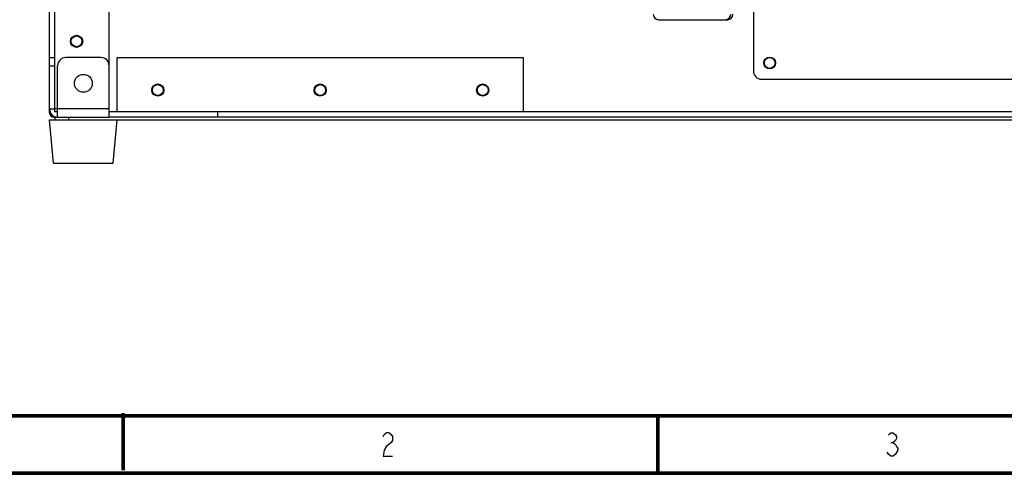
# Model space of a CAD drawing. Header units: millimetres. Extents: x 899 to 1733, y -688 to -112.
# Tile 2 of 26: x 981 to 1144, y -687 to -612. Entities that reach past the tile are written whole.
import ezdxf

# ---------------------------------------------------------------- set-up
doc = ezdxf.new("R2010")
doc.units = ezdxf.units.MM
doc.header["$LTSCALE"] = 46.255
doc.layers.get('0').update_dxf_attribs({"linetype": 'CONTINUOUS'})
doc.layers.add('02_AXIS', color=7, linetype='CONTINUOUS')
doc.layers.add('03_CURVE', color=7, linetype='CONTINUOUS')

# ---------------------------------------------------------------- blocks, each defined once
blk = doc.blocks.new('A$C7C476C08')
at = {"color": 7, "linetype": 'Continuous'}
blk.add_line((226.68, 5.4), (227.07, 5.4), dxfattribs=at)
at = {"color": 7, "linetype": 'Continuous', "const_width": 0.6}
for points in [[(9.8, 9.8), (811.8, 9.8)], [(99.4, 10.3), (99.4, 0.75)], [(188.05, 9.8), (188.05, 0.25)], [(821.3, 0.3), (0.3, 0.3)]]:
    blk.add_lwpolyline(points, dxfattribs=at)
at = {"color": 7, "linetype": 'Continuous'}
for points in [[(142.49, 6.38), (142.68, 6.7), (143.07, 7.03), (143.46, 7.03), (143.85, 6.7), (144.04, 6.38), (144.04, 5.73), (143.85, 5.41), (143.46, 5.08), (143.07, 4.76), (142.68, 4.11), (142.49, 3.14), (144.04, 3.14)], [(226.29, 6.69), (226.68, 7.02), (227.07, 7.02), (227.46, 6.69), (227.65, 6.37), (227.65, 6.04), (227.46, 5.72), (227.07, 5.4), (227.46, 5.07), (227.65, 4.75), (227.84, 4.42), (227.84, 4.1)], [(227.84, 4.1), (227.46, 3.45), (227.07, 3.13), (226.68, 3.13), (226.29, 3.45), (226.1, 3.78)]]:
    blk.add_lwpolyline(points, dxfattribs=at)

msp = doc.modelspace()

# ---------------------------------------------------------------- linework, layer by layer
at = {"color": 7, "linetype": 'Continuous'}
for p, q in [((995.863, -628.034), (995.863, -535.561)), ((1102.701, -564.739), (1102.701, -620.403)), ((1086.99, -611.874), (1098.392, -611.874)), ((985.987, -627.316), (985.987, -618.158)), ((985.987, -618.158), (986.885, -618.158)), ((986.885, -626.687), (986.885, -618.158)), ((994.516, -618.158), (988.681, -618.158)), ((997.21, -627.136), (997.21, -618.158)), ((997.21, -618.158), (1064.545, -618.158)), ((1064.545, -618.158), (1064.545, -627.136)), ((985.987, -619.505), (986.885, -619.505)), ((987.334, -628.034), (987.334, -619.505)), ((1104.048, -621.75), (1155.223, -621.75)), ((995.863, -626.687), (986.885, -626.687)), ((986.161, -627.316), (985.987, -627.316)), ((986.706, -628.034), (986.706, -627.86)), ((986.706, -628.034), (995.863, -628.034)), ((986.885, -628.034), (986.885, -628.483)), ((986.885, -628.483), (1178.116, -628.483)), ((989.13, -628.034), (989.13, -628.483))]:
    msp.add_line(p, q, dxfattribs=at)
for centre, radius, start, end in [((1086.99, -610.976), 0.898, 180, 270), ((1098.033, -610.976), 0.898, 270, 0), ((1098.392, -610.976), 0.898, 270, 0), ((988.681, -619.505), 1.347, 90, 180), ((994.516, -619.505), 1.347, 0, 90), ((1104.048, -620.403), 1.347, 180, 270), ((987.334, -626.687), 1.347, 180, 270), ((986.706, -627.316), 0.718, 180, 270)]:
    msp.add_arc(centre, radius, start, end, dxfattribs=at)
at = {"layer": '02_AXIS', "color": 7, "linetype": 'Continuous'}
for p, q in [((985.987, -618.158), (985.987, -545.437)), ((986.885, -618.158), (986.885, -545.437)), ((985.987, -626.687), (986.885, -626.687)), ((986.885, -627.136), (986.885, -626.687)), ((986.661, -635.665), (985.987, -628.483)), ((985.987, -628.483), (986.878, -628.483)), ((987.334, -627.136), (986.885, -627.136)), ((1169.138, -627.136), (995.863, -627.136)), ((1169.138, -628.034), (995.863, -628.034)), ((996.536, -635.665), (997.21, -628.483)), ((1013.819, -627.136), (1013.819, -628.034)), ((986.661, -635.665), (996.536, -635.665))]:
    msp.add_line(p, q, dxfattribs=at)
for centre, radius in [((990.476, -615.465), 1.01), ((990.476, -615.465), 0.988), ((990.476, -615.465), 0.898), ((1105.395, -619.056), 0.988), ((1105.395, -619.056), 0.898), ((991.599, -622.423), 1.481), ((1003.943, -623.545), 1.01), ((1003.943, -623.545), 0.988), ((1003.943, -623.545), 0.898), ((1030.877, -623.545), 1.01), ((1030.877, -623.545), 0.898), ((1057.811, -623.545), 1.01), ((1057.811, -623.545), 0.988), ((1057.811, -623.545), 0.898)]:
    msp.add_circle(centre, radius, dxfattribs=at)
at = {"layer": '03_CURVE', "color": 4, "linetype": 'Continuous'}
msp.add_line((986.885, -628.034), (987.516, -628.034), dxfattribs=at)

# ---------------------------------------------------------------- block references
msp.add_blockref('A$C7C476C08', (898.8, -687.407))

doc.saveas('drawing.dxf')
